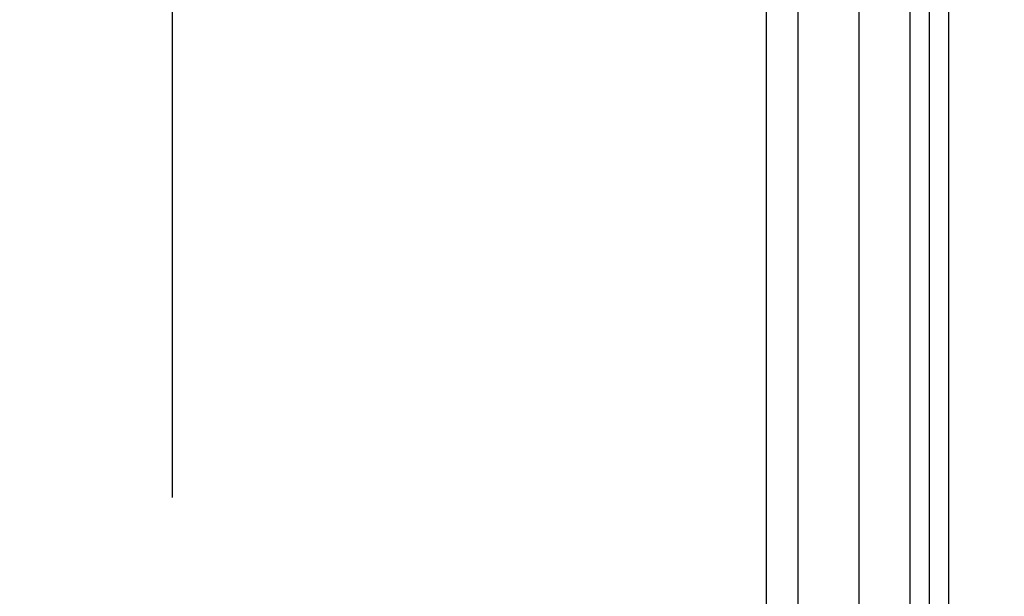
# Model space of a CAD drawing. Header units: inches. Extents: x 0.2 to 16.8, y 0.2 to 10.8.
# Tile 29 of 34: x 9.154 to 9.621, y 6.327 to 6.601. Entities that reach past the tile are written whole.
import ezdxf

# ---------------------------------------------------------------- set-up
doc = ezdxf.new("R2010")
doc.units = ezdxf.units.IN
doc.header["$LTSCALE"] = 0.935
doc.header["$MEASUREMENT"] = 0
doc.layers.get('0').update_dxf_attribs({"linetype": 'CONTINUOUS'})
doc.layers.add('DIMENSIONS', color=7, linetype='CONTINUOUS')
doc.styles.get("Standard").update_dxf_attribs({"font": 'txt', "width": 0.8})
doc.dimstyles.new('DIMSTYLE_1', dxfattribs={"dimtxt": 0.125, "dimasz": 0.18, "dimexe": 0.18, "dimexo": 0.0625, "dimgap": 0.09, "dimtad": 0, "dimtih": 1, "dimtoh": 1, "dimdec": 3, "dimzin": 4, "dimdsep": 46, "dimtxsty": 'STANDARD', "dimblk": '_FILLED', "dimblk1": '_FILLED', "dimblk2": '_FILLED', "dimcen": 0.09, "dimadec": 0, "dimazin": 0, "dimtp": 0.01, "dimtm": 0.01, "dimtfac": 1, "dimtdec": 3, "dimtofl": 0, "dimtmove": 0, "dimatfit": 3, "dimldrblk": '_FILLED', "dimfxl": 1, "dimtolj": 1, "dimtzin": 4, "dimarcsym": 0})

# ---------------------------------------------------------------- blocks, each defined once
blk = doc.blocks.new('*D25')
at = {"layer": 'DIMENSIONS', "color": 2, "linetype": 'CONTINUOUS'}
blk.add_line((9.22613, 6.37391), (9.22613, 8.57458), dxfattribs=at)
at = {"layer": 'DIMENSIONS', "color": 2, "linetype": 'CONTINUOUS', "insert": (9.16363, 8.63708), "char_height": 0.125, "width": 1.525, "attachment_point": 1, "rotation": 90, "line_spacing_factor": 0.9}
blk.add_mtext('4X .395{\\Ftxt.shx;\\W1.000000;\\H0.125000; }[10.04]', dxfattribs=at)
blk = doc.blocks.new('_FILLED')
at = {"color": 0, "linetype": 'BYBLOCK'}
blk.add_solid([(0, 0), (-1, 0.1736), (-1, -0.1736)], dxfattribs=at)

msp = doc.modelspace()

# ---------------------------------------------------------------- linework, layer by layer
at = {"color": 7, "linetype": 'CONTINUOUS'}
for p, q in [((9.52343, 3.07212), (9.52343, 8.13708)), ((9.55243, 3.07212), (9.55243, 8.13708)), ((9.50843, 3.08196), (9.50843, 8.12724)), ((9.58593, 3.58708), (9.58593, 7.58708))]:
    msp.add_line(p, q, dxfattribs=at)
at = {"color": 9, "linetype": 'CONTINUOUS'}
for p, q in [((9.57662, 3.52919), (9.57662, 7.67594)), ((9.59488, 7.58708), (9.59488, 3.58708))]:
    msp.add_line(p, q, dxfattribs=at)

# ---------------------------------------------------------------- dimensions: what is measured, and where the dimension line sits
at = {"layer": 'DIMENSIONS', "color": 2, "linetype": 'CONTINUOUS'}
dim = msp.add_ordinate_dim(feature_location=(9.22613, 6.37391), offset=(0, 2.20067), dtype=1, origin=(9.62143, 6.31141), text='4X <>', dimstyle='DIMSTYLE_1', dxfattribs=at)
dim.commit()
dim.dimension.update_dxf_attribs({"geometry": '*D25', "text_midpoint": (9.22613, 9.39958)})

doc.saveas('drawing.dxf')
